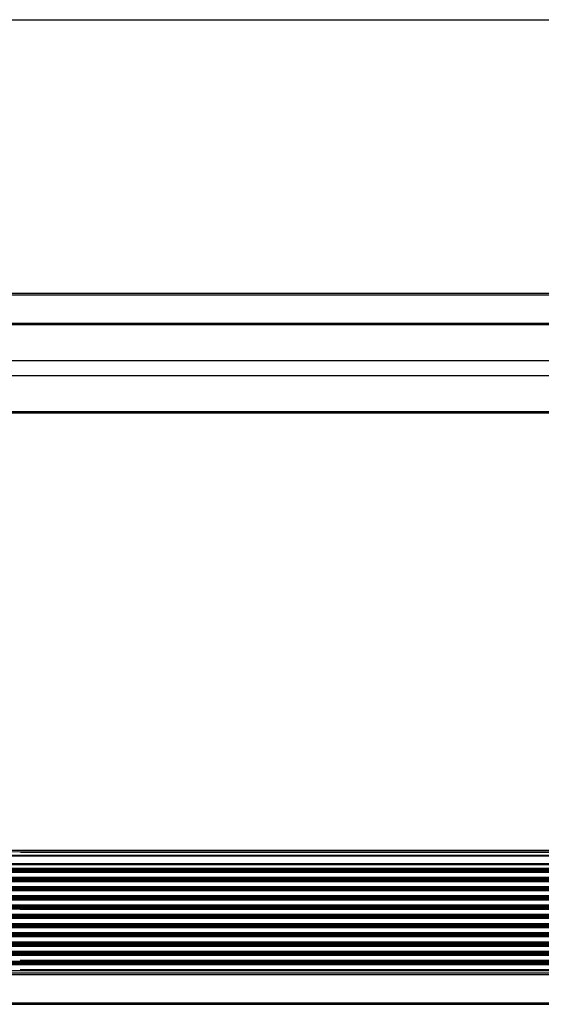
# Model space of a CAD drawing. Header units: inches. Extents: x -8834 to -3121, y 1010 to 9212.
# Tile 16 of 36: x -5247 to -4694, y 2965 to 4010. Entities that reach past the tile are written whole.
import ezdxf

# ---------------------------------------------------------------- set-up
doc = ezdxf.new("R2010")
doc.units = ezdxf.units.IN
doc.layers.add('1', color=7, linetype='Continuous')

msp = doc.modelspace()

# ---------------------------------------------------------------- linework, layer by layer
at = {"color": 7, "linetype": 'Continuous'}
for p, q in [((-4111.09, 3719.25), (-5479.89, 3719.25)), ((-5448.59, 3686.25), (-4142.39, 3686.25)), ((-5446.49, 3648.2), (-4144.39, 3648.2)), ((-5446.49, 3632.2), (-4144.39, 3632.2)), ((-5446.59, 3594.15), (-4144.39, 3594.15)), ((-5447.09, 3123.59), (-4144.25, 3123.59)), ((-4144.39, 3127.09), (-5446.59, 3126.84)), ((-5447.09, 3108.71), (-4144.25, 3108.71)), ((-5447.09, 3108.27), (-4144.25, 3108.27)), ((-5099.18, 3108.27), (-5099.18, 3108.71)), ((-5095.18, 3108.32), (-5094.55, 3108.32)), ((-5095.18, 3108.27), (-5095.18, 3108.32)), ((-5094.55, 3108.32), (-5094.11, 3108.32)), ((-5094.11, 3108.32), (-5092.4, 3108.32)), ((-5091.1, 3108.32), (-5092.4, 3108.32)), ((-5088.26, 3108.32), (-5091.1, 3108.32)), ((-5088.26, 3108.32), (-5086.96, 3108.32)), ((-5086.96, 3108.32), (-5085.25, 3108.32)), ((-5084.81, 3108.32), (-5085.25, 3108.32)), ((-5084.81, 3108.32), (-5084.18, 3108.32)), ((-5084.18, 3108.27), (-5084.18, 3108.32)), ((-5080.18, 3108.27), (-5080.18, 3108.71)), ((-4905.17, 3108.27), (-4905.17, 3108.71)), ((-4901.17, 3108.32), (-4900.54, 3108.32)), ((-4901.17, 3108.27), (-4901.17, 3108.32)), ((-4900.54, 3108.32), (-4900.1, 3108.32)), ((-4900.1, 3108.32), (-4898.39, 3108.32)), ((-4897.09, 3108.32), (-4898.39, 3108.32)), ((-4894.25, 3108.32), (-4897.09, 3108.32)), ((-4894.25, 3108.32), (-4892.95, 3108.32)), ((-4892.95, 3108.32), (-4891.24, 3108.32)), ((-4890.81, 3108.32), (-4891.24, 3108.32)), ((-4890.81, 3108.32), (-4890.17, 3108.32)), ((-4890.17, 3108.27), (-4890.17, 3108.32)), ((-4886.17, 3108.27), (-4886.17, 3108.71)), ((-4711.16, 3108.27), (-4711.16, 3108.71)), ((-4707.16, 3108.32), (-4706.53, 3108.32)), ((-4707.16, 3108.27), (-4707.16, 3108.32)), ((-4706.53, 3108.32), (-4706.09, 3108.32)), ((-4706.09, 3108.32), (-4704.38, 3108.32)), ((-4703.08, 3108.32), (-4704.38, 3108.32)), ((-4700.24, 3108.32), (-4703.08, 3108.32)), ((-4700.24, 3108.32), (-4698.94, 3108.32)), ((-4698.94, 3108.32), (-4697.23, 3108.32)), ((-4696.8, 3108.32), (-4697.23, 3108.32)), ((-4696.8, 3108.32), (-4696.16, 3108.32)), ((-4696.16, 3108.27), (-4696.16, 3108.32)), ((-5447.09, 3099.33), (-4144.25, 3099.33)), ((-5447.09, 3098.47), (-4144.25, 3098.47)), ((-5099.18, 3098.47), (-5099.18, 3099.33)), ((-5095.18, 3098.52), (-5094.55, 3098.52)), ((-5095.18, 3098.47), (-5095.18, 3098.52)), ((-5094.55, 3098.52), (-5094.11, 3098.52)), ((-5094.11, 3098.52), (-5092.4, 3098.52)), ((-5091.1, 3098.52), (-5092.4, 3098.52)), ((-5088.26, 3098.52), (-5091.1, 3098.52)), ((-5088.26, 3098.52), (-5086.96, 3098.52)), ((-5086.96, 3098.52), (-5085.25, 3098.52)), ((-5084.81, 3098.52), (-5085.25, 3098.52)), ((-5084.81, 3098.52), (-5084.18, 3098.52)), ((-5084.18, 3098.47), (-5084.18, 3098.52)), ((-5080.18, 3098.47), (-5080.18, 3099.33)), ((-4905.17, 3098.47), (-4905.17, 3099.33)), ((-4901.17, 3098.52), (-4900.54, 3098.52)), ((-4901.17, 3098.47), (-4901.17, 3098.52)), ((-4900.54, 3098.52), (-4900.1, 3098.52)), ((-4900.1, 3098.52), (-4898.39, 3098.52)), ((-4897.09, 3098.52), (-4898.39, 3098.52)), ((-4894.25, 3098.52), (-4897.09, 3098.52)), ((-4894.25, 3098.52), (-4892.95, 3098.52)), ((-4892.95, 3098.52), (-4891.24, 3098.52)), ((-4890.81, 3098.52), (-4891.24, 3098.52)), ((-4890.81, 3098.52), (-4890.17, 3098.52)), ((-4890.17, 3098.47), (-4890.17, 3098.52)), ((-4886.17, 3098.47), (-4886.17, 3099.33)), ((-4711.16, 3098.47), (-4711.16, 3099.33)), ((-4707.16, 3098.52), (-4706.53, 3098.52)), ((-4707.16, 3098.47), (-4707.16, 3098.52)), ((-4706.53, 3098.52), (-4706.09, 3098.52)), ((-4706.09, 3098.52), (-4704.38, 3098.52)), ((-4703.08, 3098.52), (-4704.38, 3098.52)), ((-4700.24, 3098.52), (-4703.08, 3098.52)), ((-4700.24, 3098.52), (-4698.94, 3098.52)), ((-4698.94, 3098.52), (-4697.23, 3098.52)), ((-4696.8, 3098.52), (-4697.23, 3098.52)), ((-4696.8, 3098.52), (-4696.16, 3098.52)), ((-4696.16, 3098.47), (-4696.16, 3098.52)), ((-5447.09, 3089.53), (-4144.25, 3089.53)), ((-5447.09, 3088.67), (-4144.25, 3088.67)), ((-5099.18, 3088.67), (-5099.18, 3089.53)), ((-5095.18, 3088.67), (-5095.18, 3088.72)), ((-5095.18, 3088.72), (-5094.55, 3088.72)), ((-5094.55, 3088.72), (-5094.11, 3088.72)), ((-5094.11, 3088.72), (-5092.4, 3088.72)), ((-5091.1, 3088.72), (-5092.4, 3088.72)), ((-5088.26, 3088.72), (-5091.1, 3088.72)), ((-5088.26, 3088.72), (-5086.96, 3088.72)), ((-5086.96, 3088.72), (-5085.25, 3088.72)), ((-5084.81, 3088.72), (-5085.25, 3088.72)), ((-5084.81, 3088.72), (-5084.18, 3088.72)), ((-5084.18, 3088.67), (-5084.18, 3088.72)), ((-5080.18, 3088.67), (-5080.18, 3089.53)), ((-4905.17, 3088.67), (-4905.17, 3089.53)), ((-4901.17, 3088.72), (-4900.54, 3088.72)), ((-4901.17, 3088.67), (-4901.17, 3088.72)), ((-4900.54, 3088.72), (-4900.1, 3088.72)), ((-4900.1, 3088.72), (-4898.39, 3088.72)), ((-4897.09, 3088.72), (-4898.39, 3088.72)), ((-4894.25, 3088.72), (-4897.09, 3088.72)), ((-4894.25, 3088.72), (-4892.95, 3088.72)), ((-4892.95, 3088.72), (-4891.24, 3088.72)), ((-4890.81, 3088.72), (-4891.24, 3088.72)), ((-4890.81, 3088.72), (-4890.17, 3088.72)), ((-4890.17, 3088.67), (-4890.17, 3088.72)), ((-4886.17, 3088.67), (-4886.17, 3089.53)), ((-4711.16, 3088.67), (-4711.16, 3089.53)), ((-4707.16, 3088.67), (-4707.16, 3088.72)), ((-4707.16, 3088.72), (-4706.53, 3088.72)), ((-4706.53, 3088.72), (-4706.09, 3088.72)), ((-4706.09, 3088.72), (-4704.38, 3088.72)), ((-4703.08, 3088.72), (-4704.38, 3088.72)), ((-4700.24, 3088.72), (-4703.08, 3088.72)), ((-4700.24, 3088.72), (-4698.94, 3088.72)), ((-4698.94, 3088.72), (-4697.23, 3088.72)), ((-4696.8, 3088.72), (-4697.23, 3088.72)), ((-4696.8, 3088.72), (-4696.16, 3088.72)), ((-4696.16, 3088.67), (-4696.16, 3088.72)), ((-5447.09, 3079.73), (-4144.25, 3079.73)), ((-5447.09, 3078.87), (-4144.25, 3078.87)), ((-5447.09, 3069.93), (-4144.25, 3069.93)), ((-5099.18, 3078.87), (-5099.18, 3079.73)), ((-5099.18, 3069.07), (-5099.18, 3069.93)), ((-5095.18, 3078.92), (-5094.55, 3078.92)), ((-5095.18, 3078.87), (-5095.18, 3078.92)), ((-5094.55, 3078.92), (-5094.11, 3078.92)), ((-5094.11, 3078.92), (-5092.4, 3078.92)), ((-5091.1, 3078.92), (-5092.4, 3078.92)), ((-5088.26, 3078.92), (-5091.1, 3078.92)), ((-5088.26, 3078.92), (-5086.96, 3078.92)), ((-5086.96, 3078.92), (-5085.25, 3078.92)), ((-5084.81, 3078.92), (-5085.25, 3078.92)), ((-5084.81, 3078.92), (-5084.18, 3078.92)), ((-5084.18, 3078.87), (-5084.18, 3078.92)), ((-5080.18, 3078.87), (-5080.18, 3079.73)), ((-5080.18, 3069.07), (-5080.18, 3069.93)), ((-4905.17, 3078.87), (-4905.17, 3079.73)), ((-4905.17, 3069.07), (-4905.17, 3069.93)), ((-4901.17, 3078.92), (-4900.54, 3078.92)), ((-4901.17, 3078.87), (-4901.17, 3078.92)), ((-4900.54, 3078.92), (-4900.1, 3078.92)), ((-4900.1, 3078.92), (-4898.39, 3078.92)), ((-4897.09, 3078.92), (-4898.39, 3078.92)), ((-4894.25, 3078.92), (-4897.09, 3078.92)), ((-4894.25, 3078.92), (-4892.95, 3078.92)), ((-4892.95, 3078.92), (-4891.24, 3078.92)), ((-4890.81, 3078.92), (-4891.24, 3078.92)), ((-4890.81, 3078.92), (-4890.17, 3078.92)), ((-4890.17, 3078.87), (-4890.17, 3078.92)), ((-4886.17, 3078.87), (-4886.17, 3079.73)), ((-4886.17, 3069.07), (-4886.17, 3069.93)), ((-4711.16, 3078.87), (-4711.16, 3079.73)), ((-4711.16, 3069.07), (-4711.16, 3069.93)), ((-4707.16, 3078.87), (-4707.16, 3078.92)), ((-4707.16, 3078.92), (-4706.53, 3078.92)), ((-4706.53, 3078.92), (-4706.09, 3078.92)), ((-4706.09, 3078.92), (-4704.38, 3078.92)), ((-4703.08, 3078.92), (-4704.38, 3078.92)), ((-4700.24, 3078.92), (-4703.08, 3078.92)), ((-4700.24, 3078.92), (-4698.94, 3078.92)), ((-4698.94, 3078.92), (-4697.23, 3078.92)), ((-4696.8, 3078.92), (-4697.23, 3078.92)), ((-4696.8, 3078.92), (-4696.16, 3078.92)), ((-4696.16, 3078.87), (-4696.16, 3078.92)), ((-5447.09, 3069.07), (-4144.25, 3069.07)), ((-5447.09, 3060.13), (-4144.25, 3060.13)), ((-5099.18, 3059.27), (-5099.18, 3060.13)), ((-5095.18, 3069.12), (-5094.55, 3069.12)), ((-5095.18, 3069.07), (-5095.18, 3069.12)), ((-5094.55, 3069.12), (-5094.11, 3069.12)), ((-5094.11, 3069.12), (-5092.4, 3069.12)), ((-5091.1, 3069.12), (-5092.4, 3069.12)), ((-5088.26, 3069.12), (-5091.1, 3069.12)), ((-5088.26, 3069.12), (-5086.96, 3069.12)), ((-5086.96, 3069.12), (-5085.25, 3069.12)), ((-5084.81, 3069.12), (-5085.25, 3069.12)), ((-5084.81, 3069.12), (-5084.18, 3069.12)), ((-5084.18, 3069.07), (-5084.18, 3069.12)), ((-5080.18, 3059.27), (-5080.18, 3060.13)), ((-4905.17, 3059.27), (-4905.17, 3060.13)), ((-4901.17, 3069.12), (-4900.54, 3069.12)), ((-4901.17, 3069.07), (-4901.17, 3069.12)), ((-4900.54, 3069.12), (-4900.1, 3069.12)), ((-4900.1, 3069.12), (-4898.39, 3069.12)), ((-4897.09, 3069.12), (-4898.39, 3069.12)), ((-4894.25, 3069.12), (-4897.09, 3069.12)), ((-4894.25, 3069.12), (-4892.95, 3069.12)), ((-4892.95, 3069.12), (-4891.24, 3069.12)), ((-4890.81, 3069.12), (-4891.24, 3069.12)), ((-4890.81, 3069.12), (-4890.17, 3069.12)), ((-4890.17, 3069.07), (-4890.17, 3069.12)), ((-4886.17, 3059.27), (-4886.17, 3060.13)), ((-4711.16, 3059.27), (-4711.16, 3060.13)), ((-4707.16, 3069.12), (-4706.53, 3069.12)), ((-4707.16, 3069.07), (-4707.16, 3069.12)), ((-4706.53, 3069.12), (-4706.09, 3069.12)), ((-4706.09, 3069.12), (-4704.38, 3069.12)), ((-4703.08, 3069.12), (-4704.38, 3069.12)), ((-4700.24, 3069.12), (-4703.08, 3069.12)), ((-4700.24, 3069.12), (-4698.94, 3069.12)), ((-4698.94, 3069.12), (-4697.23, 3069.12)), ((-4696.8, 3069.12), (-4697.23, 3069.12)), ((-4696.8, 3069.12), (-4696.16, 3069.12)), ((-4696.16, 3069.07), (-4696.16, 3069.12)), ((-5447.09, 3059.27), (-4144.25, 3059.27)), ((-5447.09, 3050.33), (-4144.25, 3050.33)), ((-5447.09, 3049.47), (-4144.25, 3049.47)), ((-5099.18, 3049.47), (-5099.18, 3050.33)), ((-5095.18, 3059.32), (-5094.55, 3059.32)), ((-5095.18, 3059.27), (-5095.18, 3059.32)), ((-5095.18, 3049.52), (-5094.55, 3049.52)), ((-5095.18, 3049.47), (-5095.18, 3049.52)), ((-5094.55, 3059.32), (-5094.11, 3059.32)), ((-5094.55, 3049.52), (-5094.11, 3049.52)), ((-5094.11, 3059.32), (-5092.4, 3059.32)), ((-5094.11, 3049.52), (-5092.4, 3049.52)), ((-5091.1, 3059.32), (-5092.4, 3059.32)), ((-5091.1, 3049.52), (-5092.4, 3049.52)), ((-5088.26, 3059.32), (-5091.1, 3059.32)), ((-5088.26, 3049.52), (-5091.1, 3049.52)), ((-5088.26, 3059.32), (-5086.96, 3059.32)), ((-5088.26, 3049.52), (-5086.96, 3049.52)), ((-5086.96, 3059.32), (-5085.25, 3059.32)), ((-5086.96, 3049.52), (-5085.25, 3049.52)), ((-5084.81, 3059.32), (-5085.25, 3059.32)), ((-5084.81, 3049.52), (-5085.25, 3049.52)), ((-5084.81, 3059.32), (-5084.18, 3059.32)), ((-5084.81, 3049.52), (-5084.18, 3049.52)), ((-5084.18, 3059.27), (-5084.18, 3059.32)), ((-5084.18, 3049.47), (-5084.18, 3049.52)), ((-5080.18, 3049.47), (-5080.18, 3050.33)), ((-4905.17, 3049.47), (-4905.17, 3050.33)), ((-4901.17, 3059.32), (-4900.54, 3059.32)), ((-4901.17, 3059.27), (-4901.17, 3059.32)), ((-4901.17, 3049.52), (-4900.54, 3049.52)), ((-4901.17, 3049.47), (-4901.17, 3049.52)), ((-4900.54, 3059.32), (-4900.1, 3059.32)), ((-4900.54, 3049.52), (-4900.1, 3049.52)), ((-4900.1, 3059.32), (-4898.39, 3059.32)), ((-4900.1, 3049.52), (-4898.39, 3049.52)), ((-4897.09, 3059.32), (-4898.39, 3059.32)), ((-4897.09, 3049.52), (-4898.39, 3049.52)), ((-4894.25, 3059.32), (-4897.09, 3059.32)), ((-4894.25, 3049.52), (-4897.09, 3049.52)), ((-4894.25, 3059.32), (-4892.95, 3059.32)), ((-4894.25, 3049.52), (-4892.95, 3049.52)), ((-4892.95, 3059.32), (-4891.24, 3059.32)), ((-4892.95, 3049.52), (-4891.24, 3049.52)), ((-4890.81, 3059.32), (-4891.24, 3059.32)), ((-4890.81, 3049.52), (-4891.24, 3049.52)), ((-4890.81, 3059.32), (-4890.17, 3059.32)), ((-4890.81, 3049.52), (-4890.17, 3049.52)), ((-4890.17, 3059.27), (-4890.17, 3059.32)), ((-4890.17, 3049.47), (-4890.17, 3049.52)), ((-4886.17, 3049.47), (-4886.17, 3050.33)), ((-4711.16, 3049.47), (-4711.16, 3050.33)), ((-4707.16, 3059.27), (-4707.16, 3059.32)), ((-4707.16, 3059.32), (-4706.53, 3059.32)), ((-4707.16, 3049.52), (-4706.53, 3049.52)), ((-4707.16, 3049.47), (-4707.16, 3049.52)), ((-4706.53, 3059.32), (-4706.09, 3059.32)), ((-4706.53, 3049.52), (-4706.09, 3049.52)), ((-4706.09, 3059.32), (-4704.38, 3059.32)), ((-4706.09, 3049.52), (-4704.38, 3049.52)), ((-4703.08, 3059.32), (-4704.38, 3059.32)), ((-4703.08, 3049.52), (-4704.38, 3049.52)), ((-4700.24, 3059.32), (-4703.08, 3059.32)), ((-4700.24, 3049.52), (-4703.08, 3049.52)), ((-4700.24, 3059.32), (-4698.94, 3059.32)), ((-4700.24, 3049.52), (-4698.94, 3049.52)), ((-4698.94, 3059.32), (-4697.23, 3059.32)), ((-4698.94, 3049.52), (-4697.23, 3049.52)), ((-4696.8, 3059.32), (-4697.23, 3059.32)), ((-4696.8, 3049.52), (-4697.23, 3049.52)), ((-4696.8, 3059.32), (-4696.16, 3059.32)), ((-4696.8, 3049.52), (-4696.16, 3049.52)), ((-4696.16, 3059.27), (-4696.16, 3059.32)), ((-4696.16, 3049.47), (-4696.16, 3049.52)), ((-5447.09, 3040.53), (-4144.25, 3040.53)), ((-5447.09, 3039.67), (-4144.25, 3039.67)), ((-5099.18, 3039.67), (-5099.18, 3040.53)), ((-5095.18, 3039.72), (-5094.55, 3039.72)), ((-5095.18, 3039.67), (-5095.18, 3039.72)), ((-5094.55, 3039.72), (-5094.11, 3039.72)), ((-5094.11, 3039.72), (-5092.4, 3039.72)), ((-5091.1, 3039.72), (-5092.4, 3039.72)), ((-5088.26, 3039.72), (-5091.1, 3039.72)), ((-5088.26, 3039.72), (-5086.96, 3039.72)), ((-5086.96, 3039.72), (-5085.25, 3039.72)), ((-5084.81, 3039.72), (-5085.25, 3039.72)), ((-5084.81, 3039.72), (-5084.18, 3039.72)), ((-5084.18, 3039.67), (-5084.18, 3039.72)), ((-5080.18, 3039.67), (-5080.18, 3040.53)), ((-4905.17, 3039.67), (-4905.17, 3040.53)), ((-4901.17, 3039.72), (-4900.54, 3039.72)), ((-4901.17, 3039.67), (-4901.17, 3039.72)), ((-4900.54, 3039.72), (-4900.1, 3039.72)), ((-4900.1, 3039.72), (-4898.39, 3039.72)), ((-4897.09, 3039.72), (-4898.39, 3039.72)), ((-4894.25, 3039.72), (-4897.09, 3039.72)), ((-4894.25, 3039.72), (-4892.95, 3039.72)), ((-4892.95, 3039.72), (-4891.24, 3039.72)), ((-4890.81, 3039.72), (-4891.24, 3039.72)), ((-4890.81, 3039.72), (-4890.17, 3039.72)), ((-4890.17, 3039.67), (-4890.17, 3039.72)), ((-4886.17, 3039.67), (-4886.17, 3040.53)), ((-4711.16, 3039.67), (-4711.16, 3040.53)), ((-4707.16, 3039.72), (-4706.53, 3039.72)), ((-4707.16, 3039.67), (-4707.16, 3039.72)), ((-4706.53, 3039.72), (-4706.09, 3039.72)), ((-4706.09, 3039.72), (-4704.38, 3039.72)), ((-4703.08, 3039.72), (-4704.38, 3039.72)), ((-4700.24, 3039.72), (-4703.08, 3039.72)), ((-4700.24, 3039.72), (-4698.94, 3039.72)), ((-4698.94, 3039.72), (-4697.23, 3039.72)), ((-4696.8, 3039.72), (-4697.23, 3039.72)), ((-4696.8, 3039.72), (-4696.16, 3039.72)), ((-4696.16, 3039.67), (-4696.16, 3039.72)), ((-5447.09, 3030.73), (-4144.25, 3030.73)), ((-5447.09, 3029.87), (-4144.25, 3029.87)), ((-5099.18, 3029.87), (-5099.18, 3030.73)), ((-5095.18, 3029.87), (-5095.18, 3029.92)), ((-5095.18, 3029.92), (-5094.55, 3029.92)), ((-5094.55, 3029.92), (-5094.11, 3029.92)), ((-5094.11, 3029.92), (-5092.4, 3029.92)), ((-5091.1, 3029.92), (-5092.4, 3029.92)), ((-5088.26, 3029.92), (-5091.1, 3029.92)), ((-5088.26, 3029.92), (-5086.96, 3029.92)), ((-5086.96, 3029.92), (-5085.25, 3029.92)), ((-5084.81, 3029.92), (-5085.25, 3029.92)), ((-5084.81, 3029.92), (-5084.18, 3029.92)), ((-5084.18, 3029.87), (-5084.18, 3029.92)), ((-5080.18, 3029.87), (-5080.18, 3030.73)), ((-4905.17, 3029.87), (-4905.17, 3030.73)), ((-4901.17, 3029.87), (-4901.17, 3029.92)), ((-4901.17, 3029.92), (-4900.54, 3029.92)), ((-4900.54, 3029.92), (-4900.1, 3029.92)), ((-4900.1, 3029.92), (-4898.39, 3029.92)), ((-4897.09, 3029.92), (-4898.39, 3029.92)), ((-4894.25, 3029.92), (-4897.09, 3029.92)), ((-4894.25, 3029.92), (-4892.95, 3029.92)), ((-4892.95, 3029.92), (-4891.24, 3029.92)), ((-4890.81, 3029.92), (-4891.24, 3029.92)), ((-4890.81, 3029.92), (-4890.17, 3029.92)), ((-4890.17, 3029.87), (-4890.17, 3029.92)), ((-4886.17, 3029.87), (-4886.17, 3030.73)), ((-4711.16, 3029.87), (-4711.16, 3030.73)), ((-4707.16, 3029.92), (-4706.53, 3029.92)), ((-4707.16, 3029.87), (-4707.16, 3029.92)), ((-4706.53, 3029.92), (-4706.09, 3029.92)), ((-4706.09, 3029.92), (-4704.38, 3029.92)), ((-4703.08, 3029.92), (-4704.38, 3029.92)), ((-4700.24, 3029.92), (-4703.08, 3029.92)), ((-4700.24, 3029.92), (-4698.94, 3029.92)), ((-4698.94, 3029.92), (-4697.23, 3029.92)), ((-4696.8, 3029.92), (-4697.23, 3029.92)), ((-4696.8, 3029.92), (-4696.16, 3029.92)), ((-4696.16, 3029.87), (-4696.16, 3029.92)), ((-5447.09, 3020.93), (-4144.25, 3020.93)), ((-5447.09, 3020.07), (-4144.25, 3020.07)), ((-5099.18, 3020.07), (-5099.18, 3020.93)), ((-5095.18, 3020.12), (-5094.55, 3020.12)), ((-5095.18, 3020.07), (-5095.18, 3020.12)), ((-5094.55, 3020.12), (-5094.11, 3020.12)), ((-5094.11, 3020.12), (-5092.4, 3020.12)), ((-5091.1, 3020.12), (-5092.4, 3020.12)), ((-5088.26, 3020.12), (-5091.1, 3020.12)), ((-5088.26, 3020.12), (-5086.96, 3020.12)), ((-5086.96, 3020.12), (-5085.25, 3020.12)), ((-5084.81, 3020.12), (-5085.25, 3020.12)), ((-5084.81, 3020.12), (-5084.18, 3020.12)), ((-5084.18, 3020.07), (-5084.18, 3020.12)), ((-5080.18, 3020.07), (-5080.18, 3020.93)), ((-4905.17, 3020.07), (-4905.17, 3020.93)), ((-4901.17, 3020.12), (-4900.54, 3020.12)), ((-4901.17, 3020.07), (-4901.17, 3020.12)), ((-4900.54, 3020.12), (-4900.1, 3020.12)), ((-4900.1, 3020.12), (-4898.39, 3020.12)), ((-4897.09, 3020.12), (-4898.39, 3020.12)), ((-4894.25, 3020.12), (-4897.09, 3020.12)), ((-4894.25, 3020.12), (-4892.95, 3020.12)), ((-4892.95, 3020.12), (-4891.24, 3020.12)), ((-4890.81, 3020.12), (-4891.24, 3020.12)), ((-4890.81, 3020.12), (-4890.17, 3020.12)), ((-4890.17, 3020.07), (-4890.17, 3020.12)), ((-4886.17, 3020.07), (-4886.17, 3020.93)), ((-4711.16, 3020.07), (-4711.16, 3020.93)), ((-4707.16, 3020.12), (-4706.53, 3020.12)), ((-4707.16, 3020.07), (-4707.16, 3020.12)), ((-4706.53, 3020.12), (-4706.09, 3020.12)), ((-4706.09, 3020.12), (-4704.38, 3020.12)), ((-4703.08, 3020.12), (-4704.38, 3020.12)), ((-4700.24, 3020.12), (-4703.08, 3020.12)), ((-4700.24, 3020.12), (-4698.94, 3020.12)), ((-4698.94, 3020.12), (-4697.23, 3020.12)), ((-4696.8, 3020.12), (-4697.23, 3020.12)), ((-4696.8, 3020.12), (-4696.16, 3020.12)), ((-4696.16, 3020.07), (-4696.16, 3020.12)), ((-5447.09, 3011.13), (-4144.25, 3011.13)), ((-5447.09, 3010.27), (-4144.25, 3010.27)), ((-5099.18, 3010.27), (-5099.18, 3011.13)), ((-5095.18, 3010.32), (-5094.55, 3010.32)), ((-5095.18, 3010.27), (-5095.18, 3010.32)), ((-5094.55, 3010.32), (-5094.11, 3010.32)), ((-5094.11, 3010.32), (-5092.4, 3010.32)), ((-5091.1, 3010.32), (-5092.4, 3010.32)), ((-5088.26, 3010.32), (-5091.1, 3010.32)), ((-5088.26, 3010.32), (-5086.96, 3010.32)), ((-5086.96, 3010.32), (-5085.25, 3010.32)), ((-5084.81, 3010.32), (-5085.25, 3010.32)), ((-5084.81, 3010.32), (-5084.18, 3010.32)), ((-5084.18, 3010.27), (-5084.18, 3010.32)), ((-5080.18, 3010.27), (-5080.18, 3011.13)), ((-4905.17, 3010.27), (-4905.17, 3011.13)), ((-4901.17, 3010.32), (-4900.54, 3010.32)), ((-4901.17, 3010.27), (-4901.17, 3010.32)), ((-4900.54, 3010.32), (-4900.1, 3010.32)), ((-4900.1, 3010.32), (-4898.39, 3010.32)), ((-4897.09, 3010.32), (-4898.39, 3010.32)), ((-4894.25, 3010.32), (-4897.09, 3010.32)), ((-4894.25, 3010.32), (-4892.95, 3010.32)), ((-4892.95, 3010.32), (-4891.24, 3010.32)), ((-4890.81, 3010.32), (-4891.24, 3010.32)), ((-4890.81, 3010.32), (-4890.17, 3010.32)), ((-4890.17, 3010.27), (-4890.17, 3010.32)), ((-4886.17, 3010.27), (-4886.17, 3011.13)), ((-4711.16, 3010.27), (-4711.16, 3011.13)), ((-4707.16, 3010.32), (-4706.53, 3010.32)), ((-4707.16, 3010.27), (-4707.16, 3010.32)), ((-4706.53, 3010.32), (-4706.09, 3010.32)), ((-4706.09, 3010.32), (-4704.38, 3010.32)), ((-4703.08, 3010.32), (-4704.38, 3010.32)), ((-4700.24, 3010.32), (-4703.08, 3010.32)), ((-4700.24, 3010.32), (-4698.94, 3010.32)), ((-4698.94, 3010.32), (-4697.23, 3010.32)), ((-4696.8, 3010.32), (-4697.23, 3010.32)), ((-4696.8, 3010.32), (-4696.16, 3010.32)), ((-4696.16, 3010.27), (-4696.16, 3010.32)), ((-4142.39, 2998.44), (-5447.59, 2998.44)), ((-5447.09, 3001.33), (-4144.25, 3001.33)), ((-5479.89, 2965.44), (-4111.09, 2965.44))]:
    msp.add_line(p, q, dxfattribs=at)
at = {"color": 9, "linetype": 'Continuous'}
for p, q in [((-4111.09, 3717.55), (-5479.89, 3717.55)), ((-5448.59, 3687.95), (-4142.39, 3687.95)), ((-5446.59, 3592.65), (-4161.39, 3592.65)), ((-5447.09, 3122.99), (-4144.25, 3122.99)), ((-4144.39, 3128.59), (-5446.59, 3128.59)), ((-4144.39, 3126.59), (-5246.59, 3126.59)), ((-4144.25, 3114.26), (-5447.09, 3114.26)), ((-4144.25, 3113.25), (-5447.09, 3113.25)), ((-4144.25, 3109.61), (-5447.09, 3109.61)), ((-5447.09, 3107.07), (-4144.25, 3107.07)), ((-5447.09, 3105.94), (-4144.25, 3105.94)), ((-5447.09, 3105.64), (-4144.25, 3105.64)), ((-5094.55, 3108.71), (-5094.55, 3108.32)), ((-5094.11, 3108.71), (-5094.11, 3108.32)), ((-5092.4, 3108.71), (-5092.4, 3108.32)), ((-5091.1, 3108.71), (-5091.1, 3108.32)), ((-5088.26, 3108.32), (-5088.26, 3108.71)), ((-5086.96, 3108.32), (-5086.96, 3108.71)), ((-5085.25, 3108.32), (-5085.25, 3108.71)), ((-5084.81, 3108.32), (-5084.81, 3108.71)), ((-4900.54, 3108.71), (-4900.54, 3108.32)), ((-4900.1, 3108.71), (-4900.1, 3108.32)), ((-4898.39, 3108.71), (-4898.39, 3108.32)), ((-4897.09, 3108.71), (-4897.09, 3108.32)), ((-4894.25, 3108.32), (-4894.25, 3108.71)), ((-4892.95, 3108.32), (-4892.95, 3108.71)), ((-4891.24, 3108.32), (-4891.24, 3108.71)), ((-4890.81, 3108.32), (-4890.81, 3108.71)), ((-4706.53, 3108.71), (-4706.53, 3108.32)), ((-4706.09, 3108.71), (-4706.09, 3108.32)), ((-4704.38, 3108.71), (-4704.38, 3108.32)), ((-4703.08, 3108.71), (-4703.08, 3108.32)), ((-4700.24, 3108.32), (-4700.24, 3108.71)), ((-4698.94, 3108.32), (-4698.94, 3108.71)), ((-4697.23, 3108.32), (-4697.23, 3108.71)), ((-4696.8, 3108.32), (-4696.8, 3108.71)), ((-5447.09, 3100.29), (-4144.25, 3100.29)), ((-5447.09, 3097.27), (-4144.25, 3097.27)), ((-5447.09, 3096.14), (-4144.25, 3096.14)), ((-5447.09, 3095.84), (-4144.25, 3095.84)), ((-5094.55, 3099.33), (-5094.55, 3098.52)), ((-5094.11, 3099.33), (-5094.11, 3098.52)), ((-5092.4, 3099.33), (-5092.4, 3098.52)), ((-5091.1, 3099.33), (-5091.1, 3098.52)), ((-5088.26, 3098.52), (-5088.26, 3099.33)), ((-5086.96, 3098.52), (-5086.96, 3099.33)), ((-5085.25, 3098.52), (-5085.25, 3099.33)), ((-5084.81, 3098.52), (-5084.81, 3099.33)), ((-4900.54, 3099.33), (-4900.54, 3098.52)), ((-4900.1, 3099.33), (-4900.1, 3098.52)), ((-4898.39, 3099.33), (-4898.39, 3098.52)), ((-4897.09, 3099.33), (-4897.09, 3098.52)), ((-4894.25, 3098.52), (-4894.25, 3099.33)), ((-4892.95, 3098.52), (-4892.95, 3099.33)), ((-4891.24, 3098.52), (-4891.24, 3099.33)), ((-4890.81, 3098.52), (-4890.81, 3099.33)), ((-4706.53, 3099.33), (-4706.53, 3098.52)), ((-4706.09, 3099.33), (-4706.09, 3098.52)), ((-4704.38, 3099.33), (-4704.38, 3098.52)), ((-4703.08, 3099.33), (-4703.08, 3098.52)), ((-4700.24, 3098.52), (-4700.24, 3099.33)), ((-4698.94, 3098.52), (-4698.94, 3099.33)), ((-4697.23, 3098.52), (-4697.23, 3099.33)), ((-4696.8, 3098.52), (-4696.8, 3099.33)), ((-5447.59, 3086.34), (-4144.25, 3086.34)), ((-5447.09, 3090.49), (-4144.25, 3090.49)), ((-5447.09, 3087.47), (-4144.25, 3087.47)), ((-5447.09, 3086.04), (-4144.25, 3086.04)), ((-5447.09, 3080.69), (-4144.25, 3080.69)), ((-5094.55, 3089.53), (-5094.55, 3088.72)), ((-5094.11, 3089.53), (-5094.11, 3088.72)), ((-5092.4, 3089.53), (-5092.4, 3088.72)), ((-5091.1, 3089.53), (-5091.1, 3088.72)), ((-5088.26, 3088.72), (-5088.26, 3089.53)), ((-5086.96, 3088.72), (-5086.96, 3089.53)), ((-5085.25, 3088.72), (-5085.25, 3089.53)), ((-5084.81, 3088.72), (-5084.81, 3089.53)), ((-4900.54, 3089.53), (-4900.54, 3088.72)), ((-4900.1, 3089.53), (-4900.1, 3088.72)), ((-4898.39, 3089.53), (-4898.39, 3088.72)), ((-4897.09, 3089.53), (-4897.09, 3088.72)), ((-4894.25, 3088.72), (-4894.25, 3089.53)), ((-4892.95, 3088.72), (-4892.95, 3089.53)), ((-4891.24, 3088.72), (-4891.24, 3089.53)), ((-4890.81, 3088.72), (-4890.81, 3089.53)), ((-4706.53, 3089.53), (-4706.53, 3088.72)), ((-4706.09, 3089.53), (-4706.09, 3088.72)), ((-4704.38, 3089.53), (-4704.38, 3088.72)), ((-4703.08, 3089.53), (-4703.08, 3088.72)), ((-4700.24, 3088.72), (-4700.24, 3089.53)), ((-4698.94, 3088.72), (-4698.94, 3089.53)), ((-4697.23, 3088.72), (-4697.23, 3089.53)), ((-4696.8, 3088.72), (-4696.8, 3089.53)), ((-5447.09, 3077.67), (-4144.25, 3077.67)), ((-5447.09, 3077.11), (-4144.25, 3076.54)), ((-5447.09, 3076.24), (-4144.25, 3076.24)), ((-5447.09, 3070.89), (-4144.25, 3070.89)), ((-5094.55, 3079.73), (-5094.55, 3078.92)), ((-5094.55, 3069.93), (-5094.55, 3069.12)), ((-5094.11, 3079.73), (-5094.11, 3078.92)), ((-5094.11, 3069.93), (-5094.11, 3069.12)), ((-5092.4, 3079.73), (-5092.4, 3078.92)), ((-5092.4, 3069.93), (-5092.4, 3069.12)), ((-5091.1, 3079.73), (-5091.1, 3078.92)), ((-5091.1, 3069.93), (-5091.1, 3069.12)), ((-5088.26, 3078.92), (-5088.26, 3079.73)), ((-5088.26, 3069.12), (-5088.26, 3069.93)), ((-5086.96, 3078.92), (-5086.96, 3079.73)), ((-5086.96, 3069.12), (-5086.96, 3069.93)), ((-5085.25, 3078.92), (-5085.25, 3079.73)), ((-5085.25, 3069.12), (-5085.25, 3069.93)), ((-5084.81, 3078.92), (-5084.81, 3079.73)), ((-5084.81, 3069.12), (-5084.81, 3069.93)), ((-4900.54, 3079.73), (-4900.54, 3078.92)), ((-4900.54, 3069.93), (-4900.54, 3069.12)), ((-4900.1, 3079.73), (-4900.1, 3078.92)), ((-4900.1, 3069.93), (-4900.1, 3069.12)), ((-4898.39, 3079.73), (-4898.39, 3078.92)), ((-4898.39, 3069.93), (-4898.39, 3069.12)), ((-4897.09, 3079.73), (-4897.09, 3078.92)), ((-4897.09, 3069.93), (-4897.09, 3069.12)), ((-4894.25, 3078.92), (-4894.25, 3079.73)), ((-4894.25, 3069.12), (-4894.25, 3069.93)), ((-4892.95, 3078.92), (-4892.95, 3079.73)), ((-4892.95, 3069.12), (-4892.95, 3069.93)), ((-4891.24, 3078.92), (-4891.24, 3079.73)), ((-4891.24, 3069.12), (-4891.24, 3069.93)), ((-4890.81, 3078.92), (-4890.81, 3079.73)), ((-4890.81, 3069.12), (-4890.81, 3069.93)), ((-4706.53, 3079.73), (-4706.53, 3078.92)), ((-4706.53, 3069.93), (-4706.53, 3069.12)), ((-4706.09, 3079.73), (-4706.09, 3078.92)), ((-4706.09, 3069.93), (-4706.09, 3069.12)), ((-4704.38, 3079.73), (-4704.38, 3078.92)), ((-4704.38, 3069.93), (-4704.38, 3069.12)), ((-4703.08, 3079.73), (-4703.08, 3078.92)), ((-4703.08, 3069.93), (-4703.08, 3069.12)), ((-4700.24, 3078.92), (-4700.24, 3079.73)), ((-4700.24, 3069.12), (-4700.24, 3069.93)), ((-4698.94, 3078.92), (-4698.94, 3079.73)), ((-4698.94, 3069.12), (-4698.94, 3069.93)), ((-4697.23, 3078.92), (-4697.23, 3079.73)), ((-4697.23, 3069.12), (-4697.23, 3069.93)), ((-4696.8, 3078.92), (-4696.8, 3079.73)), ((-4696.8, 3069.12), (-4696.8, 3069.93)), ((-5447.09, 3067.87), (-4144.25, 3067.87)), ((-5447.09, 3066.44), (-4144.25, 3066.74)), ((-5447.09, 3061.09), (-4144.25, 3061.09)), ((-5247.09, 3066.44), (-4144.25, 3066.44)), ((-5094.55, 3060.13), (-5094.55, 3059.32)), ((-5094.11, 3060.13), (-5094.11, 3059.32)), ((-5092.4, 3060.13), (-5092.4, 3059.32)), ((-5091.1, 3060.13), (-5091.1, 3059.32)), ((-5088.26, 3059.32), (-5088.26, 3060.13)), ((-5086.96, 3059.32), (-5086.96, 3060.13)), ((-5085.25, 3059.32), (-5085.25, 3060.13)), ((-5084.81, 3059.32), (-5084.81, 3060.13)), ((-4900.54, 3060.13), (-4900.54, 3059.32)), ((-4900.1, 3060.13), (-4900.1, 3059.32)), ((-4898.39, 3060.13), (-4898.39, 3059.32)), ((-4897.09, 3060.13), (-4897.09, 3059.32)), ((-4894.25, 3059.32), (-4894.25, 3060.13)), ((-4892.95, 3059.32), (-4892.95, 3060.13)), ((-4891.24, 3059.32), (-4891.24, 3060.13)), ((-4890.81, 3059.32), (-4890.81, 3060.13)), ((-4706.53, 3060.13), (-4706.53, 3059.32)), ((-4706.09, 3060.13), (-4706.09, 3059.32)), ((-4704.38, 3060.13), (-4704.38, 3059.32)), ((-4703.08, 3060.13), (-4703.08, 3059.32)), ((-4700.24, 3059.32), (-4700.24, 3060.13)), ((-4698.94, 3059.32), (-4698.94, 3060.13)), ((-4697.23, 3059.32), (-4697.23, 3060.13)), ((-4696.8, 3059.32), (-4696.8, 3060.13)), ((-5447.09, 3058.07), (-4144.25, 3058.07)), ((-5447.09, 3056.94), (-4144.25, 3056.94)), ((-5447.09, 3056.64), (-4144.25, 3056.64)), ((-5447.09, 3051.29), (-4144.25, 3051.29)), ((-5094.55, 3050.33), (-5094.55, 3049.52)), ((-5094.11, 3050.33), (-5094.11, 3049.52)), ((-5092.4, 3050.33), (-5092.4, 3049.52)), ((-5091.1, 3050.33), (-5091.1, 3049.52)), ((-5088.26, 3049.52), (-5088.26, 3050.33)), ((-5086.96, 3049.52), (-5086.96, 3050.33)), ((-5085.25, 3049.52), (-5085.25, 3050.33)), ((-5084.81, 3049.52), (-5084.81, 3050.33)), ((-4900.54, 3050.33), (-4900.54, 3049.52)), ((-4900.1, 3050.33), (-4900.1, 3049.52)), ((-4898.39, 3050.33), (-4898.39, 3049.52)), ((-4897.09, 3050.33), (-4897.09, 3049.52)), ((-4894.25, 3049.52), (-4894.25, 3050.33)), ((-4892.95, 3049.52), (-4892.95, 3050.33)), ((-4891.24, 3049.52), (-4891.24, 3050.33)), ((-4890.81, 3049.52), (-4890.81, 3050.33)), ((-4706.53, 3050.33), (-4706.53, 3049.52)), ((-4706.09, 3050.33), (-4706.09, 3049.52)), ((-4704.38, 3050.33), (-4704.38, 3049.52)), ((-4703.08, 3050.33), (-4703.08, 3049.52)), ((-4700.24, 3049.52), (-4700.24, 3050.33)), ((-4698.94, 3049.52), (-4698.94, 3050.33)), ((-4697.23, 3049.52), (-4697.23, 3050.33)), ((-4696.8, 3049.52), (-4696.8, 3050.33)), ((-5447.09, 3048.27), (-4144.25, 3048.27)), ((-5447.09, 3046.84), (-4144.25, 3047.14)), ((-5447.09, 3041.49), (-4144.25, 3041.49)), ((-5433.93, 3046.84), (-4144.25, 3046.84)), ((-5094.55, 3040.53), (-5094.55, 3039.72)), ((-5094.11, 3040.53), (-5094.11, 3039.72)), ((-5092.4, 3040.53), (-5092.4, 3039.72)), ((-5091.1, 3040.53), (-5091.1, 3039.72)), ((-5088.26, 3039.72), (-5088.26, 3040.53)), ((-5086.96, 3039.72), (-5086.96, 3040.53)), ((-5085.25, 3039.72), (-5085.25, 3040.53)), ((-5084.81, 3039.72), (-5084.81, 3040.53)), ((-4900.54, 3040.53), (-4900.54, 3039.72)), ((-4900.1, 3040.53), (-4900.1, 3039.72)), ((-4898.39, 3040.53), (-4898.39, 3039.72)), ((-4897.09, 3040.53), (-4897.09, 3039.72)), ((-4894.25, 3039.72), (-4894.25, 3040.53)), ((-4892.95, 3039.72), (-4892.95, 3040.53)), ((-4891.24, 3039.72), (-4891.24, 3040.53)), ((-4890.81, 3039.72), (-4890.81, 3040.53)), ((-4706.53, 3040.53), (-4706.53, 3039.72)), ((-4706.09, 3040.53), (-4706.09, 3039.72)), ((-4704.38, 3040.53), (-4704.38, 3039.72)), ((-4703.08, 3040.53), (-4703.08, 3039.72)), ((-4700.24, 3039.72), (-4700.24, 3040.53)), ((-4698.94, 3039.72), (-4698.94, 3040.53)), ((-4697.23, 3039.72), (-4697.23, 3040.53)), ((-4696.8, 3039.72), (-4696.8, 3040.53)), ((-5447.09, 3038.47), (-4144.25, 3038.47)), ((-5447.09, 3037.19), (-4144.25, 3037.04)), ((-5447.09, 3031.69), (-4144.25, 3031.69)), ((-5447.09, 3028.67), (-4144.25, 3028.67)), ((-5247.09, 3037.34), (-4144.25, 3037.34)), ((-5094.55, 3030.73), (-5094.55, 3029.92)), ((-5094.11, 3030.73), (-5094.11, 3029.92)), ((-5092.4, 3030.73), (-5092.4, 3029.92)), ((-5091.1, 3030.73), (-5091.1, 3029.92)), ((-5088.26, 3029.92), (-5088.26, 3030.73)), ((-5086.96, 3029.92), (-5086.96, 3030.73)), ((-5085.25, 3029.92), (-5085.25, 3030.73)), ((-5084.81, 3029.92), (-5084.81, 3030.73)), ((-4900.54, 3030.73), (-4900.54, 3029.92)), ((-4900.1, 3030.73), (-4900.1, 3029.92)), ((-4898.39, 3030.73), (-4898.39, 3029.92)), ((-4897.09, 3030.73), (-4897.09, 3029.92)), ((-4894.25, 3029.92), (-4894.25, 3030.73)), ((-4892.95, 3029.92), (-4892.95, 3030.73)), ((-4891.24, 3029.92), (-4891.24, 3030.73)), ((-4890.81, 3029.92), (-4890.81, 3030.73)), ((-4706.53, 3030.73), (-4706.53, 3029.92)), ((-4706.09, 3030.73), (-4706.09, 3029.92)), ((-4704.38, 3030.73), (-4704.38, 3029.92)), ((-4703.08, 3030.73), (-4703.08, 3029.92)), ((-4700.24, 3029.92), (-4700.24, 3030.73)), ((-4698.94, 3029.92), (-4698.94, 3030.73)), ((-4697.23, 3029.92), (-4697.23, 3030.73)), ((-4696.8, 3029.92), (-4696.8, 3030.73)), ((-5447.09, 3027.54), (-4144.25, 3027.54)), ((-5447.09, 3027.24), (-4144.25, 3027.24)), ((-5447.09, 3021.89), (-4144.25, 3021.89)), ((-5447.09, 3018.87), (-4144.25, 3018.87)), ((-5447.09, 3017.74), (-4144.25, 3017.44)), ((-5247.09, 3017.74), (-4144.25, 3017.74)), ((-5094.55, 3020.93), (-5094.55, 3020.12)), ((-5094.11, 3020.93), (-5094.11, 3020.12)), ((-5092.4, 3020.93), (-5092.4, 3020.12)), ((-5091.1, 3020.93), (-5091.1, 3020.12)), ((-5088.26, 3020.12), (-5088.26, 3020.93)), ((-5086.96, 3020.12), (-5086.96, 3020.93)), ((-5085.25, 3020.12), (-5085.25, 3020.93)), ((-5084.81, 3020.12), (-5084.81, 3020.93)), ((-4900.54, 3020.93), (-4900.54, 3020.12)), ((-4900.1, 3020.93), (-4900.1, 3020.12)), ((-4898.39, 3020.93), (-4898.39, 3020.12)), ((-4897.09, 3020.93), (-4897.09, 3020.12)), ((-4894.25, 3020.12), (-4894.25, 3020.93)), ((-4892.95, 3020.12), (-4892.95, 3020.93)), ((-4891.24, 3020.12), (-4891.24, 3020.93)), ((-4890.81, 3020.12), (-4890.81, 3020.93)), ((-4706.53, 3020.93), (-4706.53, 3020.12)), ((-4706.09, 3020.93), (-4706.09, 3020.12)), ((-4704.38, 3020.93), (-4704.38, 3020.12)), ((-4703.08, 3020.93), (-4703.08, 3020.12)), ((-4700.24, 3020.12), (-4700.24, 3020.93)), ((-4698.94, 3020.12), (-4698.94, 3020.93)), ((-4697.23, 3020.12), (-4697.23, 3020.93)), ((-4696.8, 3020.12), (-4696.8, 3020.93)), ((-5447.09, 3009.07), (-4144.25, 3009.07)), ((-5447.09, 3007.94), (-4144.25, 3007.94)), ((-5447.09, 3007.64), (-4144.25, 3007.64)), ((-5247.09, 3012.09), (-4144.25, 3012.09)), ((-5094.55, 3011.13), (-5094.55, 3010.32)), ((-5094.11, 3011.13), (-5094.11, 3010.32)), ((-5092.4, 3011.13), (-5092.4, 3010.32)), ((-5091.1, 3011.13), (-5091.1, 3010.32)), ((-5088.26, 3010.32), (-5088.26, 3011.13)), ((-5086.96, 3010.32), (-5086.96, 3011.13)), ((-5085.25, 3010.32), (-5085.25, 3011.13)), ((-5084.81, 3010.32), (-5084.81, 3011.13)), ((-4900.54, 3011.13), (-4900.54, 3010.32)), ((-4900.1, 3011.13), (-4900.1, 3010.32)), ((-4898.39, 3011.13), (-4898.39, 3010.32)), ((-4897.09, 3011.13), (-4897.09, 3010.32)), ((-4894.25, 3010.32), (-4894.25, 3011.13)), ((-4892.95, 3010.32), (-4892.95, 3011.13)), ((-4891.24, 3010.32), (-4891.24, 3011.13)), ((-4890.81, 3010.32), (-4890.81, 3011.13)), ((-4706.53, 3011.13), (-4706.53, 3010.32)), ((-4706.09, 3011.13), (-4706.09, 3010.32)), ((-4704.38, 3011.13), (-4704.38, 3010.32)), ((-4703.08, 3011.13), (-4703.08, 3010.32)), ((-4700.24, 3010.32), (-4700.24, 3011.13)), ((-4698.94, 3010.32), (-4698.94, 3011.13)), ((-4697.23, 3010.32), (-4697.23, 3011.13)), ((-4696.8, 3010.32), (-4696.8, 3011.13)), ((-5247.09, 3002.29), (-4144.25, 3002.29)), ((-4142.39, 2996.74), (-5448.59, 2996.74)), ((-5479.89, 2967.14), (-4111.09, 2967.14))]:
    msp.add_line(p, q, dxfattribs=at)
at = {"layer": '1', "color": 7, "linetype": 'Continuous'}
msp.add_line((-8730.71, 4009.61), (-3120.62, 4009.61), dxfattribs=at)

doc.saveas('drawing.dxf')
